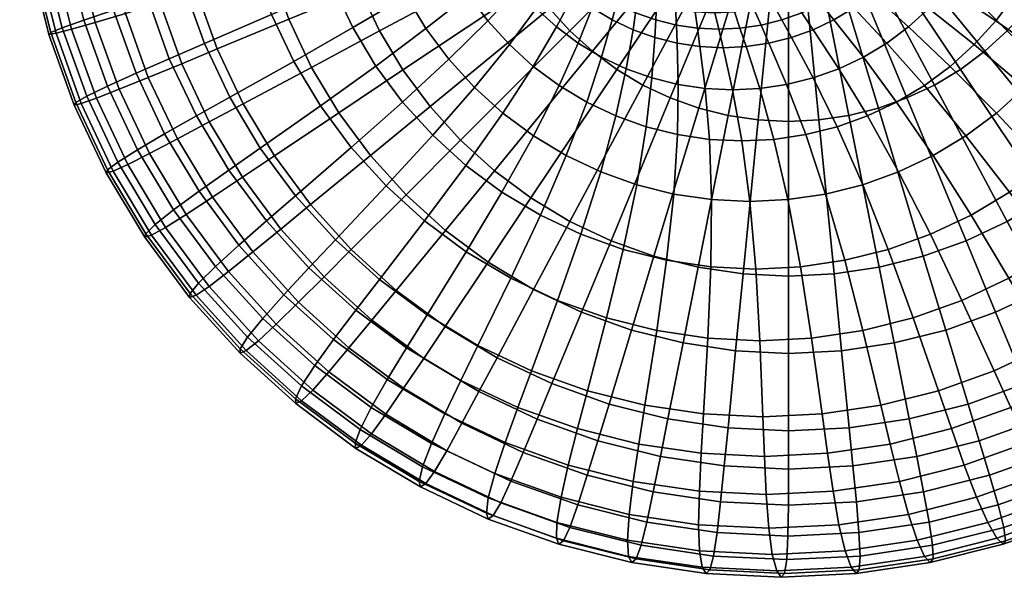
# Model space of a CAD drawing. Header units: millimetres. Extents: x -565 to 677, y -115 to 115.
# Tile 179 of 256: x -101 to 28, y -100 to -27. Entities that reach past the tile are written whole.
import ezdxf

# ---------------------------------------------------------------- set-up
doc = ezdxf.new("R2010")
doc.units = ezdxf.units.MM
doc.header["$MEASUREMENT"] = 0
doc.layers.add('VA003CLR', color=7, linetype='Continuous', true_color=0x000000)

msp = doc.modelspace()

# ---------------------------------------------------------------- meshes
at = {"layer": 'VA003CLR'}
mesh = msp.add_polyface(dxfattribs=at)
corners = [(31.24, -25.64), (28.58, -28.58), (14.29, -14.29), (15.62, -12.82), (33.61, -22.45), (16.8, -11.23), (35.65, -19.05), (17.82, -9.53), (24.67, -17.11, 60.37), (22.84, -20.16, 60.37), (29.59, -23.87, 52.8), (31.76, -20.25, 52.8), (37.34, -15.47), (18.67, -7.73), (33.56, -16.44, 52.8), (39.78, -23.98, 46.52), (41.92, -19.47, 46.52), (26.19, -13.89, 60.37), (38.68, -11.73), (19.34, -5.87), (58.02, -17.6), (56.01, -23.2), (43.6, -14.77, 46.52), (50.86, -22.85, 41.72), (52.83, -17.33, 41.72), (34.98, -12.47, 52.8), (27.39, -10.53, 60.37), (20.87, -8.93, 68.85), (19.86, -11.77, 68.85), (39.64, -7.89), (19.82, -3.94), (59.46, -11.83), (69.36, -13.8, -0.36), (67.68, -20.53, -0.36), (54.26, -11.65, 41.72), (62.33, -20.05, 38.38), (63.97, -13.47, 38.38), (44.81, -9.93, 46.52), (36, -8.38, 52.8), (28.26, -7.08, 60.37), (21.61, -6, 68.85), (40.22, -3.96), (20.11, -1.98), (60.33, -5.94), (55.12, -5.85, 41.72), (64.97, -6.77, 38.38), (45.54, -4.99, 46.52), (36.62, -4.21, 52.8), (28.78, -3.56, 60.37), (22.05, -3.02, 68.85), (40.42, 0), (20.21, 0), (60.63, 0), (55.4, 0, 41.72), (65.3, 0, 38.38), (45.79, 0, 46.52), (36.83, 0, 52.8), (28.95, 0, 60.37), (22.2, 0, 68.85)]
mesh.append_faces([[corners[k] for k in face] for face in [(0, 1, 2, 3), (4, 0, 3, 5), (6, 4, 5, 7), (8, 9, 10, 11), (12, 6, 7, 13), (14, 11, 15, 16), (17, 8, 11, 14), (18, 12, 13, 19), (20, 21, 12, 18), (22, 16, 23, 24), (25, 14, 16, 22), (26, 17, 14, 25), (27, 28, 17, 26), (29, 18, 19, 30), (31, 20, 18, 29), (32, 33, 20, 31), (34, 24, 35, 36), (37, 22, 24, 34), (38, 25, 22, 37), (39, 26, 25, 38), (40, 27, 26, 39), (41, 29, 30, 42), (43, 31, 29, 41), (44, 34, 36, 45), (46, 37, 34, 44), (47, 38, 37, 46), (48, 39, 38, 47), (49, 40, 39, 48), (50, 41, 42, 51), (52, 43, 41, 50), (53, 44, 45, 54), (55, 46, 44, 53), (56, 47, 46, 55), (57, 48, 47, 56), (58, 49, 48, 57)]])
mesh = msp.add_polyface(dxfattribs=at)
corners = [(-84.21, -16.75, 0.84), (-85.45, -8.42, 0.84), (-80.45, -7.92), (-79.28, -15.77), (-88.84, -17.67, 2.37), (-90.14, -8.88, 2.37), (-92.88, -18.46, 4.75), (-94.24, -9.27, 4.75), (-96.04, -19.06, 8.19), (-97.44, -9.57, 8.19), (-98.12, -19.41, 12.72), (-99.55, -9.75, 12.72), (-99.06, -19.51, 17.85), (-100.5, -9.8, 17.85), (-98.82, -19.35, 22.95), (-100.24, -9.72, 22.95), (-97.26, -18.92, 27.37), (-98.66, -9.51, 27.37), (-94.35, -18.25, 30.64), (-95.7, -9.17, 30.64), (-90.37, -17.39, 32.93), (-91.66, -8.74, 32.93), (-85.74, -16.42, 34.55), (-86.95, -8.25, 34.55), (-80.86, -15.41, 35.83), (-82, -7.74, 35.83), (-86.68, -26.29, 2.37), (-82.16, -24.92, 0.84), (-90.62, -27.46, 4.75), (-93.71, -28.35, 8.19), (-95.74, -28.88, 12.72), (-96.68, -29.03, 17.85), (-96.45, -28.78, 22.95), (-94.95, -28.16, 27.37), (-92.12, -27.16, 30.64), (-88.25, -25.88, 32.93), (-83.73, -24.44, 34.55), (-78.98, -22.94, 35.83), (-83.69, -34.65, 2.37), (-79.32, -32.86, 0.84), (-87.49, -36.2, 4.75), (-90.48, -37.38, 8.19), (-92.45, -38.07, 12.72), (-93.37, -38.26, 17.85), (-93.17, -37.95, 22.95), (-91.74, -37.12, 27.37), (-89.03, -35.8, 30.64), (-85.3, -34.12, 32.93), (-80.95, -32.22, 34.55), (-83.52, -44.6, 4.75), (-79.89, -42.69, 2.37), (-81.56, -42.03, 32.93), (-85.1, -44.1, 30.64)]
mesh.append_faces([[corners[k] for k in face] for face in [(0, 1, 2, 3), (4, 5, 1, 0), (6, 7, 5, 4), (8, 9, 7, 6), (10, 11, 9, 8), (12, 13, 11, 10), (14, 15, 13, 12), (16, 17, 15, 14), (18, 19, 17, 16), (20, 21, 19, 18), (22, 23, 21, 20), (24, 25, 23, 22), (26, 4, 0, 27), (28, 6, 4, 26), (29, 8, 6, 28), (30, 10, 8, 29), (31, 12, 10, 30), (32, 14, 12, 31), (33, 16, 14, 32), (34, 18, 16, 33), (35, 20, 18, 34), (36, 22, 20, 35), (37, 24, 22, 36), (38, 26, 27, 39), (40, 28, 26, 38), (41, 29, 28, 40), (42, 30, 29, 41), (43, 31, 30, 42), (44, 32, 31, 43), (45, 33, 32, 44), (46, 34, 33, 45), (47, 35, 34, 46), (48, 36, 35, 47), (49, 40, 38, 50), (51, 47, 46, 52)]])
mesh = msp.add_polyface(dxfattribs=at)
corners = [(-58.02, -17.6), (-59.46, -11.83), (-39.64, -7.89), (-38.68, -11.73), (-67.68, -20.53, -0.36), (-69.36, -13.8, -0.36), (-77.35, -23.47), (-79.28, -15.77), (-82.16, -24.92, 0.84), (-84.21, -16.75, 0.84), (-69.86, -20.05, 38.38), (-71.51, -13.47, 38.38), (-80.86, -15.41, 35.83), (-78.98, -22.94, 35.83), (-61.44, -17.33, 41.72), (-62.86, -11.65, 41.72), (-53.78, -14.77, 46.52), (-54.99, -9.93, 46.52), (-56.01, -23.2), (-37.34, -15.47), (-65.34, -27.06, -0.36), (-74.68, -30.93), (-79.32, -32.86, 0.84), (-76.36, -30.24, 35.83), (-83.73, -24.44, 34.55), (-80.95, -32.22, 34.55), (-67.58, -26.43, 38.38), (-59.46, -22.85, 41.72), (-52.1, -19.47, 46.52), (-45.81, -16.44, 52.8), (-47.23, -12.47, 52.8), (-62.37, -33.34, -0.36), (-53.47, -28.58), (-71.29, -38.11), (-75.72, -40.47, 0.84), (-79.89, -42.69, 2.37), (-83.69, -34.65, 2.37), (-77.41, -39.68, 34.55), (-85.3, -34.12, 32.93), (-81.56, -42.03, 32.93), (-73.05, -37.25, 35.83), (-64.68, -32.56, 38.38), (-56.96, -28.15, 41.72), (-49.96, -23.98, 46.52), (-44.01, -20.25, 52.8), (-58.8, -39.29, -0.36), (-50.41, -33.68), (-67.21, -44.91), (-61.19, -38.37, 38.38), (-69.06, -43.9, 35.83), (-53.95, -33.17, 41.72), (-47.4, -28.27, 46.52), (-41.84, -23.87, 52.8), (-54.67, -44.87, -0.36), (-46.87, -38.46), (-50.46, -37.88, 41.72), (-57.16, -43.82, 38.38), (-44.42, -32.28, 46.52)]
mesh.append_faces([[corners[k] for k in face] for face in [(0, 1, 2, 3), (4, 5, 1, 0), (6, 7, 5, 4), (8, 9, 7, 6), (10, 11, 12, 13), (14, 15, 11, 10), (16, 17, 15, 14), (18, 0, 3, 19), (20, 4, 0, 18), (21, 6, 4, 20), (22, 8, 6, 21), (23, 13, 24, 25), (26, 10, 13, 23), (27, 14, 10, 26), (28, 16, 14, 27), (29, 30, 16, 28), (31, 20, 18, 32), (33, 21, 20, 31), (34, 22, 21, 33), (35, 36, 22, 34), (37, 25, 38, 39), (40, 23, 25, 37), (41, 26, 23, 40), (42, 27, 26, 41), (43, 28, 27, 42), (44, 29, 28, 43), (45, 31, 32, 46), (47, 33, 31, 45), (48, 41, 40, 49), (50, 42, 41, 48), (51, 43, 42, 50), (52, 44, 43, 51), (53, 45, 46, 54), (55, 50, 48, 56), (57, 51, 50, 55)]])
mesh = msp.add_polyface(dxfattribs=at)
corners = [(-28.58, -28.58), (-31.24, -25.64), (-15.62, -12.82), (-14.29, -14.29), (-25.64, -31.24), (-12.82, -15.62), (-22.45, -33.61), (-11.23, -16.8), (-19.05, -35.65), (-9.53, -17.82), (-22.51, -25.02, 73.3), (-24.9, -23.59, 73.3), (-25.66, -25.58, 68.85), (-23.07, -27.13, 68.85), (-22.01, -23.12, 77.88), (-24.22, -21.8, 77.88), (-21.58, -21.45, 82.55), (-23.63, -20.22, 82.55), (-15.47, -37.34), (-7.73, -18.67), (-21.22, -33.53, 60.37), (-24.44, -32.01, 60.37), (-26.38, -37.88, 52.8), (-22.57, -39.69, 52.8), (-20.34, -28.43, 68.85), (-20, -26.21, 73.3), (-19.69, -24.22, 77.88), (-19.42, -22.47, 82.55), (-19.2, -20.98, 87.33), (-21.22, -20.02, 87.33), (-17.87, -34.73, 60.37), (-18.6, -41.11, 52.8), (-17.5, -29.44, 68.85), (-17.37, -27.15, 73.3), (-17.26, -25.09, 77.88), (-17.17, -23.28, 82.55), (-17.11, -21.73, 87.33), (-14.42, -35.59, 60.37), (-14.51, -42.13, 52.8), (-14.57, -30.18, 68.85), (-14.67, -27.82, 73.3), (-14.77, -25.71, 77.88), (-14.86, -23.86, 82.55), (-14.94, -22.27, 87.33), (-15.11, -19.89, 97.12), (-17.04, -19.4, 97.12), (-10.89, -36.12, 60.37), (-10.34, -42.75, 52.8), (-11.59, -30.62, 68.85), (-11.92, -28.23, 73.3), (-12.22, -26.09, 77.88), (-12.5, -24.21, 82.55), (-12.74, -22.59, 87.33), (-13.14, -20.18, 97.12), (-11.15, -20.27, 97.12), (-10.52, -22.7, 87.33)]
mesh.append_faces([[corners[k] for k in face] for face in [(0, 1, 2, 3), (4, 0, 3, 5), (6, 4, 5, 7), (8, 6, 7, 9), (10, 11, 12, 13), (14, 15, 11, 10), (16, 17, 15, 14), (18, 8, 9, 19), (20, 21, 22, 23), (24, 13, 21, 20), (25, 10, 13, 24), (26, 14, 10, 25), (27, 16, 14, 26), (28, 29, 16, 27), (30, 20, 23, 31), (32, 24, 20, 30), (33, 25, 24, 32), (34, 26, 25, 33), (35, 27, 26, 34), (36, 28, 27, 35), (37, 30, 31, 38), (39, 32, 30, 37), (40, 33, 32, 39), (41, 34, 33, 40), (42, 35, 34, 41), (43, 36, 35, 42), (44, 45, 36, 43), (46, 37, 38, 47), (48, 39, 37, 46), (49, 40, 39, 48), (50, 41, 40, 49), (51, 42, 41, 50), (52, 43, 42, 51), (53, 44, 43, 52), (54, 53, 52, 55)]])
mesh = msp.add_polyface(dxfattribs=at)
corners = [(-53.47, -28.58), (-56.01, -23.2), (-37.34, -15.47), (-35.65, -19.05), (-39.34, -17.11, 60.37), (-40.87, -13.89, 60.37), (-45.81, -16.44, 52.8), (-44.01, -20.25, 52.8), (-50.41, -33.68), (-33.61, -22.45), (-37.51, -20.16, 60.37), (-41.84, -23.87, 52.8), (-34.15, -17.09, 68.85), (-35.7, -14.5, 68.85), (-46.87, -38.46), (-31.24, -25.64), (-39.33, -27.25, 52.8), (-47.4, -28.27, 46.52), (-44.42, -32.28, 46.52), (-35.39, -23.02, 60.37), (-32.35, -19.52, 68.85), (-31.07, -18, 73.3), (-32.73, -15.76, 73.3), (-42.87, -42.87), (-28.58, -28.58), (-41.07, -35.98, 46.52), (-50.46, -37.88, 41.72), (-46.52, -42.22, 41.72), (-36.5, -30.37, 52.8), (-33, -25.66, 60.37), (-30.33, -21.76, 68.85), (-29.2, -20.06, 73.3), (-28.19, -18.54, 77.88), (-29.92, -16.63, 77.88), (-27.31, -17.2, 82.55), (-28.91, -15.43, 82.55), (-38.46, -46.87), (-25.64, -31.24), (-33.38, -33.21, 52.8), (-37.37, -39.33, 46.52), (-30.36, -28.05, 60.37), (-28.09, -23.78, 68.85), (-27.14, -21.93, 73.3), (-26.29, -20.27, 77.88), (-25.54, -18.8, 82.55), (-24.92, -17.55, 87.33), (-26.57, -16.05, 87.33), (-29.99, -35.72, 52.8), (-33.36, -42.3, 46.52), (-27.5, -30.17, 60.37), (-25.66, -25.58, 68.85), (-24.9, -23.59, 73.3), (-24.22, -21.8, 77.88), (-23.63, -20.22, 82.55), (-24.44, -32.01, 60.37), (-26.38, -37.88, 52.8), (-23.07, -27.13, 68.85), (-24.37, -18.38, 579.43), (-26.13, -17.55, 579.4), (-25.26, -16.8, 550.82), (-23.57, -17.6, 550.85)]
mesh.append_faces([[corners[k] for k in face] for face in [(0, 1, 2, 3), (4, 5, 6, 7), (8, 0, 3, 9), (10, 4, 7, 11), (12, 13, 4, 10), (14, 8, 9, 15), (16, 11, 17, 18), (19, 10, 11, 16), (20, 12, 10, 19), (21, 22, 12, 20), (23, 14, 15, 24), (25, 18, 26, 27), (28, 16, 18, 25), (29, 19, 16, 28), (30, 20, 19, 29), (31, 21, 20, 30), (32, 33, 21, 31), (34, 35, 33, 32), (36, 23, 24, 37), (38, 28, 25, 39), (40, 29, 28, 38), (41, 30, 29, 40), (42, 31, 30, 41), (43, 32, 31, 42), (44, 34, 32, 43), (45, 46, 34, 44), (47, 38, 39, 48), (49, 40, 38, 47), (50, 41, 40, 49), (51, 42, 41, 50), (52, 43, 42, 51), (53, 44, 43, 52), (54, 49, 47, 55), (56, 50, 49, 54), (57, 58, 59, 60)]])
mesh = msp.add_polyface(dxfattribs=at)
corners = [(3.96, -40.22), (0, -40.42), (0, -20.21), (1.98, -20.11), (7.89, -39.64), (3.94, -19.82), (11.73, -38.68), (5.87, -19.34), (15.47, -37.34), (7.73, -18.67), (3.2, -28.43, 68.85), (0.36, -29.44, 68.85), (3.2, -34.73, 60.37), (6.55, -33.53, 60.37), (1.72, -26.21, 73.3), (-0.9, -27.15, 73.3), (19.05, -35.65), (9.53, -17.82), (9.77, -32.01, 60.37), (10.31, -39.69, 52.8), (14.12, -37.88, 52.8), (5.93, -27.13, 68.85), (4.23, -25.02, 73.3), (2.7, -23.12, 77.88), (0.38, -24.22, 77.88), (1.35, -21.45, 82.55), (-0.8, -22.47, 82.55), (22.45, -33.61), (11.23, -16.8), (12.82, -30.17, 60.37), (17.74, -35.72, 52.8), (8.52, -25.58, 68.85), (6.62, -23.59, 73.3), (4.91, -21.8, 77.88), (3.4, -20.22, 82.55), (25.64, -31.24), (12.82, -15.62), (15.68, -28.05, 60.37), (21.12, -33.21, 52.8), (10.95, -23.78, 68.85), (8.86, -21.93, 73.3), (6.98, -20.27, 77.88), (28.58, -28.58), (14.29, -14.29), (24.25, -30.37, 52.8), (27.19, -39.33, 46.52), (30.89, -35.98, 46.52), (18.32, -25.66, 60.37), (13.19, -21.76, 68.85), (10.92, -20.06, 73.3), (46.86, -38.46), (42.87, -42.87), (31.24, -25.64), (27.08, -27.25, 52.8), (34.24, -32.28, 46.52), (20.72, -23.02, 60.37), (15.21, -19.52, 68.85), (29.59, -23.87, 52.8), (37.21, -28.27, 46.52), (22.84, -20.16, 60.37), (31.76, -20.25, 52.8), (39.78, -23.98, 46.52)]
mesh.append_faces([[corners[k] for k in face] for face in [(0, 1, 2, 3), (4, 0, 3, 5), (6, 4, 5, 7), (8, 6, 7, 9), (10, 11, 12, 13), (14, 15, 11, 10), (16, 8, 9, 17), (18, 13, 19, 20), (21, 10, 13, 18), (22, 14, 10, 21), (23, 24, 14, 22), (25, 26, 24, 23), (27, 16, 17, 28), (29, 18, 20, 30), (31, 21, 18, 29), (32, 22, 21, 31), (33, 23, 22, 32), (34, 25, 23, 33), (35, 27, 28, 36), (37, 29, 30, 38), (39, 31, 29, 37), (40, 32, 31, 39), (41, 33, 32, 40), (42, 35, 36, 43), (44, 38, 45, 46), (47, 37, 38, 44), (48, 39, 37, 47), (49, 40, 39, 48), (50, 51, 42, 52), (53, 44, 46, 54), (55, 47, 44, 53), (56, 48, 47, 55), (57, 53, 54, 58), (59, 55, 53, 57), (60, 57, 58, 61)]])
mesh = msp.add_polyface(dxfattribs=at)
corners = [(-11.73, -38.68), (-15.47, -37.34), (-7.73, -18.67), (-5.87, -19.34), (-7.89, -39.64), (-3.94, -19.82), (-9.14, -28.37, 73.3), (-11.92, -28.23, 73.3), (-11.59, -30.62, 68.85), (-8.57, -30.77, 68.85), (-9.65, -26.22, 77.88), (-12.22, -26.09, 77.88), (-10.11, -24.32, 82.55), (-12.5, -24.21, 82.55), (-10.52, -22.7, 87.33), (-12.74, -22.59, 87.33), (-6.36, -28.23, 73.3), (-5.55, -30.62, 68.85), (-7.08, -26.09, 77.88), (-7.73, -24.21, 82.55), (-8.29, -22.59, 87.33), (-9.17, -20.18, 97.12), (-11.15, -20.27, 97.12), (-9.75, -18.55, 107.1), (-11.58, -18.64, 107.1), (-10.33, -16.53, 127.21), (-11.96, -16.61, 127.21), (-3.6, -27.82, 73.3), (-2.57, -30.18, 68.85), (-4.54, -25.71, 77.88), (-5.37, -23.86, 82.55), (-6.09, -22.27, 87.33), (-7.2, -19.89, 97.12), (-7.95, -18.28, 107.1), (-0.9, -27.15, 73.3), (0.36, -29.44, 68.85), (-2.04, -25.09, 77.88), (-3.05, -23.28, 82.55), (-3.92, -21.73, 87.33), (-5.27, -19.4, 97.12), (-6.17, -17.84, 107.1), (-10.76, -18.23, 551.06), (-12.57, -18.68, 551.03), (-12.26, -17.87, 522.43), (-10.53, -17.44, 522.46), (0.38, -24.22, 77.88), (1.72, -26.21, 73.3), (-0.8, -22.47, 82.55), (-1.83, -20.98, 87.33), (-3.39, -18.73, 97.12), (-4.45, -17.22, 107.1), (-9.14, -18.38, 579.68), (-10.98, -19.04, 579.65), (-9, -17.6, 551.08), (0.19, -20.02, 87.33), (1.35, -21.45, 82.55), (-1.6, -17.88, 97.12), (0.11, -16.86, 97.12), (2.1, -18.88, 87.33)]
mesh.append_faces([[corners[k] for k in face] for face in [(0, 1, 2, 3), (4, 0, 3, 5), (6, 7, 8, 9), (10, 11, 7, 6), (12, 13, 11, 10), (14, 15, 13, 12), (16, 6, 9, 17), (18, 10, 6, 16), (19, 12, 10, 18), (20, 14, 12, 19), (21, 22, 14, 20), (23, 24, 22, 21), (25, 26, 24, 23), (27, 16, 17, 28), (29, 18, 16, 27), (30, 19, 18, 29), (31, 20, 19, 30), (32, 21, 20, 31), (33, 23, 21, 32), (34, 27, 28, 35), (36, 29, 27, 34), (37, 30, 29, 36), (38, 31, 30, 37), (39, 32, 31, 38), (40, 33, 32, 39), (41, 42, 43, 44), (45, 36, 34, 46), (47, 37, 36, 45), (48, 38, 37, 47), (49, 39, 38, 48), (50, 40, 39, 49), (51, 52, 41, 53), (54, 48, 47, 55), (56, 49, 48, 54), (57, 56, 54, 58)]])
mesh = msp.add_polyface(dxfattribs=at)
corners = [(-3.96, -40.22), (-7.89, -39.64), (-3.94, -19.82), (-1.98, -20.11), (-5.94, -60.33), (-11.83, -59.46), (-6.93, -70.38, -0.36), (-13.8, -69.36, -0.36), (-7.92, -80.45), (-15.77, -79.28), (0, -40.42), (0, -20.21), (0, -60.63), (0, -70.72, -0.36), (0, -80.84), (0, -85.85, 0.84), (-8.42, -85.44, 0.84), (-0.02, -90.56, 2.37), (-8.9, -90.12, 2.37), (-0.09, -94.61, 4.75), (-9.36, -94.15, 4.75), (-0.24, -97.68, 8.19), (-9.81, -97.21, 8.19), (-0.53, -99.49, 12.72), (-10.29, -99.01, 12.72), (-0.99, -99.99, 17.85), (-10.79, -99.51, 17.85), (-1.56, -99.16, 22.95), (-11.28, -98.68, 22.95), (-2.13, -97, 27.37), (-11.64, -96.53, 27.37), (-2.59, -93.56, 30.64), (-11.76, -93.11, 30.64), (-2.92, -89.16, 32.93), (-11.66, -88.73, 32.93), (-3.17, -84.19, 34.55), (-11.42, -83.78, 34.55), (-3.37, -79.01, 35.83), (-11.11, -78.63, 35.83), (-3.77, -69.07, 38.38), (-10.54, -68.73, 38.38), (-4.3, -59.71, 41.72), (-10.16, -59.42, 41.72), (-5.09, -50.88, 46.52), (-10.08, -50.63, 46.52), (-6.13, -42.96, 52.8), (-10.34, -42.75, 52.8), (-7.34, -36.29, 60.37), (-10.89, -36.12, 60.37), (-8.57, -30.77, 68.85), (-11.59, -30.62, 68.85), (3, -68.73, 38.38), (4.38, -78.63, 35.83), (1.55, -59.42, 41.72), (-0.1, -50.63, 46.52), (-1.92, -42.75, 52.8), (-3.78, -36.12, 60.37), (-5.55, -30.62, 68.85), (-0.26, -35.59, 60.37), (2.25, -42.13, 52.8), (-2.57, -30.18, 68.85), (0.36, -29.44, 68.85), (3.2, -34.73, 60.37)]
mesh.append_faces([[corners[k] for k in face] for face in [(0, 1, 2, 3), (4, 5, 1, 0), (6, 7, 5, 4), (8, 9, 7, 6), (10, 0, 3, 11), (12, 4, 0, 10), (13, 6, 4, 12), (14, 8, 6, 13), (15, 16, 8, 14), (17, 18, 16, 15), (19, 20, 18, 17), (21, 22, 20, 19), (23, 24, 22, 21), (25, 26, 24, 23), (27, 28, 26, 25), (29, 30, 28, 27), (31, 32, 30, 29), (33, 34, 32, 31), (35, 36, 34, 33), (37, 38, 36, 35), (39, 40, 38, 37), (41, 42, 40, 39), (43, 44, 42, 41), (45, 46, 44, 43), (47, 48, 46, 45), (49, 50, 48, 47), (51, 39, 37, 52), (53, 41, 39, 51), (54, 43, 41, 53), (55, 45, 43, 54), (56, 47, 45, 55), (57, 49, 47, 56), (58, 56, 55, 59), (60, 57, 56, 58), (61, 60, 58, 62)]])
mesh = msp.add_polyface(dxfattribs=at)
corners = [(5.94, -60.33), (0, -60.63), (0, -40.42), (3.96, -40.22), (11.83, -59.46), (7.89, -39.64), (4.83, -49.9, 46.52), (-0.1, -50.63, 46.52), (1.55, -59.42, 41.72), (7.35, -58.56, 41.72), (2.25, -42.13, 52.8), (-1.92, -42.75, 52.8), (17.6, -58.02), (11.73, -38.68), (13.03, -57.13, 41.72), (9.71, -67.74, 38.38), (16.28, -66.09, 38.38), (9.68, -48.69, 46.52), (6.34, -41.11, 52.8), (3.2, -34.73, 60.37), (-0.26, -35.59, 60.37), (23.2, -56.01), (15.47, -37.34), (27.06, -65.34, -0.36), (20.53, -67.68, -0.36), (18.55, -55.16, 41.72), (22.66, -63.81, 38.38), (14.38, -47.01, 46.52), (10.31, -39.69, 52.8), (6.55, -33.53, 60.37), (28.58, -53.47), (19.05, -35.65), (33.34, -62.37, -0.36), (23.84, -52.66, 41.72), (28.79, -60.91, 38.38), (18.89, -44.87, 46.52), (14.12, -37.88, 52.8), (33.68, -50.41), (22.45, -33.61), (39.29, -58.8, -0.36), (34.61, -57.43, 38.38), (33.88, -69.68, 35.83), (40.53, -65.7, 35.83), (28.87, -49.64, 41.72), (23.18, -42.3, 46.52), (17.74, -35.72, 52.8), (38.46, -46.87), (25.64, -31.24), (44.87, -54.67, -0.36), (33.57, -46.15, 41.72), (40.05, -53.39, 38.38), (27.19, -39.33, 46.52), (21.12, -33.21, 52.8), (42.87, -42.87), (28.58, -28.58), (37.92, -42.22, 41.72), (45.07, -48.84, 38.38), (30.89, -35.98, 46.52), (34.24, -32.28, 46.52), (41.85, -37.88, 41.72)]
mesh.append_faces([[corners[k] for k in face] for face in [(0, 1, 2, 3), (4, 0, 3, 5), (6, 7, 8, 9), (10, 11, 7, 6), (12, 4, 5, 13), (14, 9, 15, 16), (17, 6, 9, 14), (18, 10, 6, 17), (19, 20, 10, 18), (21, 12, 13, 22), (23, 24, 12, 21), (25, 14, 16, 26), (27, 17, 14, 25), (28, 18, 17, 27), (29, 19, 18, 28), (30, 21, 22, 31), (32, 23, 21, 30), (33, 25, 26, 34), (35, 27, 25, 33), (36, 28, 27, 35), (37, 30, 31, 38), (39, 32, 30, 37), (40, 34, 41, 42), (43, 33, 34, 40), (44, 35, 33, 43), (45, 36, 35, 44), (46, 37, 38, 47), (48, 39, 37, 46), (49, 43, 40, 50), (51, 44, 43, 49), (52, 45, 44, 51), (53, 46, 47, 54), (55, 49, 50, 56), (57, 51, 49, 55), (58, 57, 55, 59)]])
mesh = msp.add_polyface(dxfattribs=at)
corners = [(-50.01, -50.01, -0.36), (-54.67, -44.87, -0.36), (-46.87, -38.46), (-42.87, -42.87), (-46.52, -42.22, 41.72), (-50.46, -37.88, 41.72), (-57.16, -43.82, 38.38), (-52.6, -48.84, 38.38), (-44.86, -54.67, -0.36), (-38.46, -46.87), (-51.28, -62.49), (-57.16, -57.16), (-42.18, -46.15, 41.72), (-47.58, -53.39, 38.38), (-37.37, -39.33, 46.52), (-41.07, -35.98, 46.52), (-33.68, -50.41), (-25.64, -31.24), (-22.45, -33.61), (-39.29, -58.8, -0.36), (-44.91, -67.21), (-47.7, -71.39, 0.84), (-54.47, -66.37, 0.84), (-47.26, -65.7, 35.83), (-53.49, -61.08, 35.83), (-56.58, -65.08, 34.55), (-49.94, -70, 34.55), (-42.14, -57.43, 38.38), (-37.47, -49.64, 41.72), (-33.36, -42.3, 46.52), (-28.58, -53.47), (-19.05, -35.65), (-33.34, -62.37, -0.36), (-38.11, -71.29), (-40.48, -75.72, 0.84), (-42.85, -74.25, 34.55), (-52.46, -74.14, 32.93), (-44.95, -78.63, 32.93), (-40.61, -69.68, 35.83), (-36.32, -60.91, 38.38), (-32.45, -52.66, 41.72), (-29.08, -44.87, 46.52), (-26.38, -37.88, 52.8), (-29.99, -35.72, 52.8), (-27.06, -65.34, -0.36), (-23.2, -56.01), (-30.93, -74.68), (-32.86, -79.32, 0.84), (-33.6, -73, 35.83), (-35.39, -77.78, 34.55), (-30.2, -63.81, 38.38), (-27.15, -55.16, 41.72), (-24.56, -47.01, 46.52), (-22.57, -39.69, 52.8), (-23.47, -77.35), (-20.53, -67.68, -0.36), (-23.82, -66.09, 38.38), (-26.3, -75.61, 35.83), (-21.63, -57.13, 41.72)]
mesh.append_faces([[corners[k] for k in face] for face in [(0, 1, 2, 3), (4, 5, 6, 7), (8, 0, 3, 9), (10, 11, 0, 8), (12, 4, 7, 13), (14, 15, 4, 12), (16, 9, 17, 18), (19, 8, 9, 16), (20, 10, 8, 19), (21, 22, 10, 20), (23, 24, 25, 26), (27, 13, 24, 23), (28, 12, 13, 27), (29, 14, 12, 28), (30, 16, 18, 31), (32, 19, 16, 30), (33, 20, 19, 32), (34, 21, 20, 33), (35, 26, 36, 37), (38, 23, 26, 35), (39, 27, 23, 38), (40, 28, 27, 39), (41, 29, 28, 40), (42, 43, 29, 41), (44, 32, 30, 45), (46, 33, 32, 44), (47, 34, 33, 46), (48, 38, 35, 49), (50, 39, 38, 48), (51, 40, 39, 50), (52, 41, 40, 51), (53, 42, 41, 52), (54, 46, 44, 55), (56, 50, 48, 57), (58, 51, 50, 56)]])
mesh = msp.add_polyface(dxfattribs=at)
corners = [(-86.38, -46.05, 8.19), (-90.48, -37.38, 8.19), (-87.49, -36.2, 4.75), (-83.52, -44.6, 4.75), (-88.28, -46.9, 12.72), (-92.45, -38.07, 12.72), (-89.18, -47.13, 17.85), (-93.37, -38.26, 17.85), (-89.01, -46.74, 22.95), (-93.17, -37.95, 22.95), (-87.67, -45.72, 27.37), (-91.74, -37.12, 27.37), (-85.1, -44.1, 30.64), (-89.03, -35.8, 30.64), (-71.39, -47.7, 0.84), (-75.72, -40.47, 0.84), (-71.29, -38.11), (-67.21, -44.91), (-75.32, -50.31, 2.37), (-79.89, -42.69, 2.37), (-78.75, -52.56, 4.75), (-81.45, -54.27, 8.19), (-83.26, -55.28, 12.72), (-84.13, -55.55, 17.85), (-84.01, -55.09, 22.95), (-82.78, -53.89, 27.37), (-80.38, -51.98, 30.64), (-77.06, -49.54, 32.93), (-81.56, -42.03, 32.93), (-73.17, -46.77, 34.55), (-77.41, -39.68, 34.55), (-69.06, -43.9, 35.83), (-73.05, -37.25, 35.83), (-62.49, -51.28), (-58.8, -39.29, -0.36), (-54.67, -44.87, -0.36), (-66.37, -54.47, 0.84), (-70.03, -57.45, 2.37), (-73.22, -60.02, 4.75), (-75.74, -61.97, 8.19), (-77.11, -61.53, 27.37), (-78.21, -62.91, 22.95), (-74.91, -59.35, 30.64), (-71.85, -56.56, 32.93), (-68.25, -53.41, 34.55), (-64.44, -50.13, 35.83), (-57.16, -43.82, 38.38), (-61.19, -38.37, 38.38), (-57.16, -57.16), (-50.01, -50.01, -0.36), (-60.71, -60.71, 0.84), (-62.7, -59.53, 34.55), (-65.97, -63.05, 32.93), (-59.24, -55.87, 35.83), (-52.6, -48.84, 38.38), (-47.58, -53.39, 38.38), (-53.49, -61.08, 35.83)]
mesh.append_faces([[corners[k] for k in face] for face in [(0, 1, 2, 3), (4, 5, 1, 0), (6, 7, 5, 4), (8, 9, 7, 6), (10, 11, 9, 8), (12, 13, 11, 10), (14, 15, 16, 17), (18, 19, 15, 14), (20, 3, 19, 18), (21, 0, 3, 20), (22, 4, 0, 21), (23, 6, 4, 22), (24, 8, 6, 23), (25, 10, 8, 24), (26, 12, 10, 25), (27, 28, 12, 26), (29, 30, 28, 27), (31, 32, 30, 29), (33, 17, 34, 35), (36, 14, 17, 33), (37, 18, 14, 36), (38, 20, 18, 37), (39, 21, 20, 38), (40, 25, 24, 41), (42, 26, 25, 40), (43, 27, 26, 42), (44, 29, 27, 43), (45, 31, 29, 44), (46, 47, 31, 45), (48, 33, 35, 49), (50, 36, 33, 48), (51, 44, 43, 52), (53, 45, 44, 51), (54, 46, 45, 53), (55, 54, 53, 56)]])
mesh = msp.add_polyface(dxfattribs=at)
corners = [(-23.2, -56.01), (-28.58, -53.47), (-19.05, -35.65), (-15.47, -37.34), (-17.6, -58.02), (-11.73, -38.68), (-20.53, -67.68, -0.36), (-27.06, -65.34, -0.36), (-19.86, -48.69, 46.52), (-24.56, -47.01, 46.52), (-27.15, -55.16, 41.72), (-21.63, -57.13, 41.72), (-18.6, -41.11, 52.8), (-22.57, -39.69, 52.8), (-11.83, -59.46), (-7.89, -39.64), (-13.8, -69.36, -0.36), (-15.77, -79.28), (-23.47, -77.35), (-16.75, -84.2, 0.84), (-24.93, -82.16, 0.84), (-17.69, -88.82, 2.37), (-26.31, -86.66, 2.37), (-18.54, -92.79, 4.75), (-27.55, -90.53, 4.75), (-19.29, -95.8, 8.19), (-28.59, -93.47, 8.19), (-19.94, -97.58, 12.72), (-29.42, -95.21, 12.72), (-19.59, -82.57, 34.55), (-27.61, -80.56, 34.55), (-28.81, -85.32, 32.93), (-20.32, -87.45, 32.93), (-18.78, -77.49, 35.83), (-26.3, -75.61, 35.83), (-17.24, -67.74, 38.38), (-23.82, -66.09, 38.38), (-15.95, -58.56, 41.72), (-15.02, -49.9, 46.52), (-14.51, -42.13, 52.8), (-8.42, -85.44, 0.84), (-7.92, -80.45), (-8.9, -90.12, 2.37), (-9.36, -94.15, 4.75), (-9.81, -97.21, 8.19), (-10.29, -99.01, 12.72), (-10.79, -99.51, 17.85), (-20.5, -98.07, 17.85), (-11.28, -98.68, 22.95), (-20.91, -97.25, 22.95), (-11.64, -96.53, 27.37), (-21.05, -95.13, 27.37), (-11.76, -93.11, 30.64), (-20.84, -91.76, 30.64), (-11.66, -88.73, 32.93), (-11.42, -83.78, 34.55), (-11.11, -78.63, 35.83), (-10.54, -68.73, 38.38), (-10.16, -59.42, 41.72), (-10.08, -50.63, 46.52), (-10.34, -42.75, 52.8)]
mesh.append_faces([[corners[k] for k in face] for face in [(0, 1, 2, 3), (4, 0, 3, 5), (6, 7, 0, 4), (8, 9, 10, 11), (12, 13, 9, 8), (14, 4, 5, 15), (16, 6, 4, 14), (17, 18, 6, 16), (19, 20, 18, 17), (21, 22, 20, 19), (23, 24, 22, 21), (25, 26, 24, 23), (27, 28, 26, 25), (29, 30, 31, 32), (33, 34, 30, 29), (35, 36, 34, 33), (37, 11, 36, 35), (38, 8, 11, 37), (39, 12, 8, 38), (40, 19, 17, 41), (42, 21, 19, 40), (43, 23, 21, 42), (44, 25, 23, 43), (45, 27, 25, 44), (46, 47, 27, 45), (48, 49, 47, 46), (50, 51, 49, 48), (52, 53, 51, 50), (54, 32, 53, 52), (55, 29, 32, 54), (56, 33, 29, 55), (57, 35, 33, 56), (58, 37, 35, 57), (59, 38, 37, 58), (60, 39, 38, 59)]])
mesh = msp.add_polyface(dxfattribs=at)
corners = [(-77.44, -63.12, 12.72), (-83.26, -55.28, 12.72), (-81.45, -54.27, 8.19), (-75.74, -61.97, 8.19), (-78.29, -63.43, 17.85), (-84.13, -55.55, 17.85), (-78.21, -62.91, 22.95), (-84.01, -55.09, 22.95), (-64.06, -64.03, 2.37), (-70.03, -57.45, 2.37), (-66.37, -54.47, 0.84), (-60.71, -60.71, 0.84), (-66.98, -66.9, 4.75), (-73.22, -60.02, 4.75), (-69.31, -69.07, 8.19), (-70.89, -70.35, 12.72), (-71.7, -70.7, 17.85), (-71.68, -70.12, 22.95), (-70.72, -68.59, 27.37), (-77.11, -61.53, 27.37), (-68.74, -66.16, 30.64), (-74.91, -59.35, 30.64), (-65.97, -63.05, 32.93), (-71.85, -56.56, 32.93), (-54.47, -66.37, 0.84), (-57.16, -57.16), (-51.28, -62.49), (-57.47, -70, 2.37), (-60.1, -73.13, 4.75), (-62.2, -75.51, 8.19), (-63.65, -76.91, 12.72), (-64.43, -77.29, 17.85), (-64.47, -76.65, 22.95), (-63.66, -74.98, 27.37), (-61.94, -72.32, 30.64), (-59.49, -68.92, 32.93), (-56.58, -65.08, 34.55), (-62.7, -59.53, 34.55), (-53.49, -61.08, 35.83), (-59.24, -55.87, 35.83), (-50.33, -75.29, 2.37), (-47.7, -71.39, 0.84), (-52.65, -78.66, 4.75), (-54.5, -81.22, 8.19), (-55.81, -82.73, 12.72), (-56.55, -83.14, 17.85), (-56.65, -82.45, 22.95), (-56.02, -80.65, 27.37), (-54.57, -77.79, 30.64), (-52.46, -74.14, 32.93), (-49.94, -70, 34.55), (-48.31, -87.45, 22.95), (-48.13, -88.18, 17.85)]
mesh.append_faces([[corners[k] for k in face] for face in [(0, 1, 2, 3), (4, 5, 1, 0), (6, 7, 5, 4), (8, 9, 10, 11), (12, 13, 9, 8), (14, 3, 13, 12), (15, 0, 3, 14), (16, 4, 0, 15), (17, 6, 4, 16), (18, 19, 6, 17), (20, 21, 19, 18), (22, 23, 21, 20), (24, 11, 25, 26), (27, 8, 11, 24), (28, 12, 8, 27), (29, 14, 12, 28), (30, 15, 14, 29), (31, 16, 15, 30), (32, 17, 16, 31), (33, 18, 17, 32), (34, 20, 18, 33), (35, 22, 20, 34), (36, 37, 22, 35), (38, 39, 37, 36), (40, 27, 24, 41), (42, 28, 27, 40), (43, 29, 28, 42), (44, 30, 29, 43), (45, 31, 30, 44), (46, 32, 31, 45), (47, 33, 32, 46), (48, 34, 33, 47), (49, 35, 34, 48), (50, 36, 35, 49), (51, 46, 45, 52)]])
mesh = msp.add_polyface(dxfattribs=at)
corners = [(6.93, -70.38, -0.36), (0, -70.72, -0.36), (0, -60.63), (5.94, -60.33), (7.92, -80.45), (0, -80.84), (8.41, -85.44, 0.84), (0, -85.85, 0.84), (8.85, -90.12, 2.37), (-0.02, -90.56, 2.37), (9.19, -94.15, 4.75), (-0.09, -94.61, 4.75), (9.34, -97.21, 8.19), (-0.24, -97.68, 8.19), (9.22, -99.01, 12.72), (-0.53, -99.49, 12.72), (8.81, -99.51, 17.85), (-0.99, -99.99, 17.85), (8.16, -98.68, 22.95), (-1.56, -99.16, 22.95), (7.38, -96.53, 27.37), (-2.13, -97, 27.37), (6.58, -93.11, 30.64), (-2.59, -93.56, 30.64), (5.82, -88.73, 32.93), (-2.92, -89.16, 32.93), (5.08, -83.78, 34.55), (-3.17, -84.19, 34.55), (4.38, -78.63, 35.83), (-3.37, -79.01, 35.83), (13.8, -69.36, -0.36), (11.83, -59.46), (15.77, -79.28), (16.74, -84.2, 0.84), (17.64, -88.82, 2.37), (18.37, -92.79, 4.75), (18.82, -95.8, 8.19), (18.88, -97.58, 12.72), (18.51, -98.07, 17.85), (17.78, -97.25, 22.95), (16.79, -95.13, 27.37), (15.66, -91.76, 30.64), (14.47, -87.45, 32.93), (13.25, -82.57, 34.55), (12.05, -77.49, 35.83), (9.71, -67.74, 38.38), (3, -68.73, 38.38), (7.35, -58.56, 41.72), (1.55, -59.42, 41.72), (20.53, -67.68, -0.36), (17.6, -58.02), (23.47, -77.35), (21.27, -80.56, 34.55), (22.96, -85.32, 32.93), (19.57, -75.61, 35.83), (16.28, -66.09, 38.38)]
mesh.append_faces([[corners[k] for k in face] for face in [(0, 1, 2, 3), (4, 5, 1, 0), (6, 7, 5, 4), (8, 9, 7, 6), (10, 11, 9, 8), (12, 13, 11, 10), (14, 15, 13, 12), (16, 17, 15, 14), (18, 19, 17, 16), (20, 21, 19, 18), (22, 23, 21, 20), (24, 25, 23, 22), (26, 27, 25, 24), (28, 29, 27, 26), (30, 0, 3, 31), (32, 4, 0, 30), (33, 6, 4, 32), (34, 8, 6, 33), (35, 10, 8, 34), (36, 12, 10, 35), (37, 14, 12, 36), (38, 16, 14, 37), (39, 18, 16, 38), (40, 20, 18, 39), (41, 22, 20, 40), (42, 24, 22, 41), (43, 26, 24, 42), (44, 28, 26, 43), (45, 46, 28, 44), (47, 48, 46, 45), (49, 30, 31, 50), (51, 32, 30, 49), (52, 43, 42, 53), (54, 44, 43, 52), (55, 45, 44, 54)]])
mesh = msp.add_polyface(dxfattribs=at)
corners = [(24.92, -82.16, 0.84), (16.74, -84.2, 0.84), (15.77, -79.28), (23.47, -77.35), (26.26, -86.66, 2.37), (17.64, -88.82, 2.37), (27.38, -90.53, 4.75), (18.37, -92.79, 4.75), (28.12, -93.47, 8.19), (18.82, -95.8, 8.19), (28.35, -95.21, 12.72), (18.88, -97.58, 12.72), (28.03, -95.68, 17.85), (18.51, -98.07, 17.85), (27.22, -94.89, 22.95), (17.78, -97.25, 22.95), (26.03, -92.82, 27.37), (16.79, -95.13, 27.37), (24.57, -89.53, 30.64), (15.66, -91.76, 30.64), (22.96, -85.32, 32.93), (14.47, -87.45, 32.93), (30.93, -74.68), (20.53, -67.68, -0.36), (27.06, -65.34, -0.36), (32.85, -79.32, 0.84), (34.63, -83.66, 2.37), (36.12, -87.41, 4.75), (37.14, -90.24, 8.19), (37.54, -91.92, 12.72), (37.27, -92.38, 17.85), (36.38, -91.61, 22.95), (34.99, -89.61, 27.37), (33.22, -86.44, 30.64), (31.2, -82.37, 32.93), (29.05, -77.78, 34.55), (21.27, -80.56, 34.55), (26.87, -73, 35.83), (19.57, -75.61, 35.83), (22.66, -63.81, 38.38), (16.28, -66.09, 38.38), (38.11, -71.29), (33.34, -62.37, -0.36), (40.47, -75.72, 0.84), (42.66, -79.86, 2.37), (44.51, -83.44, 4.75), (41.52, -82.51, 30.64), (43.59, -85.54, 27.37), (39.11, -78.63, 32.93), (36.52, -74.25, 34.55), (33.88, -69.68, 35.83), (28.79, -60.91, 38.38), (44.91, -67.21), (39.29, -58.8, -0.36), (40.53, -65.7, 35.83), (43.6, -70, 34.55)]
mesh.append_faces([[corners[k] for k in face] for face in [(0, 1, 2, 3), (4, 5, 1, 0), (6, 7, 5, 4), (8, 9, 7, 6), (10, 11, 9, 8), (12, 13, 11, 10), (14, 15, 13, 12), (16, 17, 15, 14), (18, 19, 17, 16), (20, 21, 19, 18), (22, 3, 23, 24), (25, 0, 3, 22), (26, 4, 0, 25), (27, 6, 4, 26), (28, 8, 6, 27), (29, 10, 8, 28), (30, 12, 10, 29), (31, 14, 12, 30), (32, 16, 14, 31), (33, 18, 16, 32), (34, 20, 18, 33), (35, 36, 20, 34), (37, 38, 36, 35), (39, 40, 38, 37), (41, 22, 24, 42), (43, 25, 22, 41), (44, 26, 25, 43), (45, 27, 26, 44), (46, 33, 32, 47), (48, 34, 33, 46), (49, 35, 34, 48), (50, 37, 35, 49), (51, 39, 37, 50), (52, 41, 42, 53), (54, 50, 49, 55)]])
mesh = msp.add_polyface(dxfattribs=at)
corners = [(-42.71, -79.86, 2.37), (-50.33, -75.29, 2.37), (-47.7, -71.39, 0.84), (-40.48, -75.72, 0.84), (-44.68, -83.44, 4.75), (-52.65, -78.66, 4.75), (-46.28, -86.15, 8.19), (-54.5, -81.22, 8.19), (-47.43, -87.75, 12.72), (-55.81, -82.73, 12.72), (-48.13, -88.18, 17.85), (-56.55, -83.14, 17.85), (-47.85, -85.54, 27.37), (-56.02, -80.65, 27.37), (-56.65, -82.45, 22.95), (-48.31, -87.45, 22.95), (-46.69, -82.51, 30.64), (-54.57, -77.79, 30.64), (-44.95, -78.63, 32.93), (-52.46, -74.14, 32.93), (-34.68, -83.66, 2.37), (-32.86, -79.32, 0.84), (-36.29, -87.41, 4.75), (-37.62, -90.24, 8.19), (-38.61, -91.92, 12.72), (-39.26, -92.38, 17.85), (-39.51, -91.61, 22.95), (-39.25, -89.61, 27.37), (-38.39, -86.44, 30.64), (-37.04, -82.37, 32.93), (-35.39, -77.78, 34.55), (-42.85, -74.25, 34.55), (-24.93, -82.16, 0.84), (-30.93, -74.68), (-23.47, -77.35), (-26.31, -86.66, 2.37), (-27.55, -90.53, 4.75), (-28.59, -93.47, 8.19), (-29.42, -95.21, 12.72), (-30.02, -95.68, 17.85), (-30.35, -94.89, 22.95), (-30.29, -92.82, 27.37), (-29.75, -89.53, 30.64), (-28.81, -85.32, 32.93), (-27.61, -80.56, 34.55), (-26.3, -75.61, 35.83), (-33.6, -73, 35.83), (-20.5, -98.07, 17.85), (-19.94, -97.58, 12.72), (-20.91, -97.25, 22.95), (-21.05, -95.13, 27.37), (-20.84, -91.76, 30.64), (-20.32, -87.45, 32.93)]
mesh.append_faces([[corners[k] for k in face] for face in [(0, 1, 2, 3), (4, 5, 1, 0), (6, 7, 5, 4), (8, 9, 7, 6), (10, 11, 9, 8), (12, 13, 14, 15), (16, 17, 13, 12), (18, 19, 17, 16), (20, 0, 3, 21), (22, 4, 0, 20), (23, 6, 4, 22), (24, 8, 6, 23), (25, 10, 8, 24), (26, 15, 10, 25), (27, 12, 15, 26), (28, 16, 12, 27), (29, 18, 16, 28), (30, 31, 18, 29), (32, 21, 33, 34), (35, 20, 21, 32), (36, 22, 20, 35), (37, 23, 22, 36), (38, 24, 23, 37), (39, 25, 24, 38), (40, 26, 25, 39), (41, 27, 26, 40), (42, 28, 27, 41), (43, 29, 28, 42), (44, 30, 29, 43), (45, 46, 30, 44), (47, 39, 38, 48), (49, 40, 39, 47), (50, 41, 40, 49), (51, 42, 41, 50), (52, 43, 42, 51)]])

doc.saveas('drawing.dxf')
